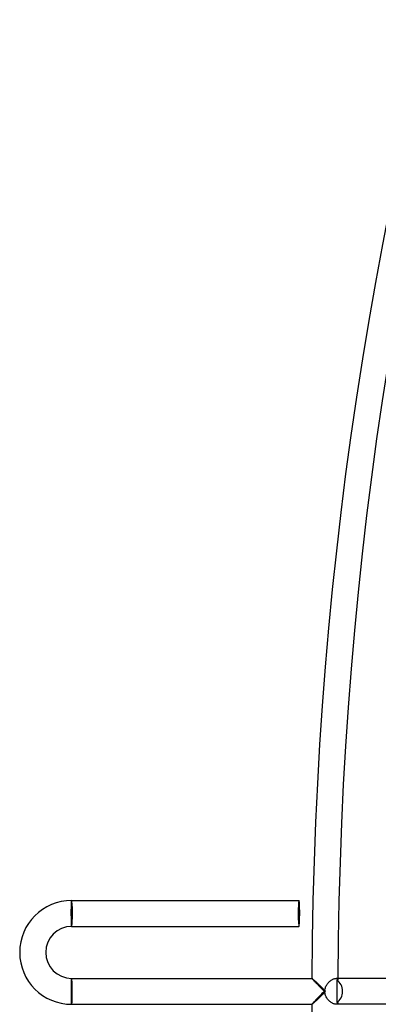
# Model space of a CAD drawing. Header units: millimetres. Extents: x -660 to 660, y -630 to 630.
# Tile 12 of 131: x -660 to -605, y -2 to 150. Entities that reach past the tile are written whole.
import ezdxf

# ---------------------------------------------------------------- set-up
doc = ezdxf.new("R2010")
doc.units = ezdxf.units.MM
doc.layers.add('HIDDEN', color=7, linetype='Continuous')
doc.layers.add('THICK', color=7, linetype='Continuous')

msp = doc.modelspace()

# ---------------------------------------------------------------- linework, layer by layer
at = {"layer": 'HIDDEN'}
for p, q in [((-652, 14), (-652, 13.9)), ((-652, 13.9), (-652, 10.1)), ((-652, 10.1), (-652, 10)), ((-652, 1.9), (-652, 2)), ((-652, -1.9), (-652, 1.9)), ((-614.99, 2), (-615, 2)), ((-615, 2), (-615, 2)), ((-615, 2), (-615, 2)), ((-615, 2), (-615, 2)), ((-615, 2), (-615, 2)), ((-614.98, 2), (-614.99, 2)), ((-614.99, 2), (-614.99, 2)), ((-614.97, 1.99), (-614.98, 2)), ((-614.94, 1.97), (-614.97, 1.99)), ((-614.92, 1.94), (-614.94, 1.97)), ((-614.88, 1.91), (-614.92, 1.94)), ((-614.84, 1.88), (-614.88, 1.91)), ((-614.79, 1.84), (-614.84, 1.88)), ((-614.74, 1.79), (-614.79, 1.84)), ((-614.69, 1.74), (-614.74, 1.79)), ((-614.63, 1.69), (-614.69, 1.74)), ((-614.57, 1.63), (-614.63, 1.69)), ((-614.5, 1.57), (-614.57, 1.63)), ((-614.43, 1.5), (-614.5, 1.57)), ((-611.27, 2), (-611.21, 2)), ((-611.21, 2), (-611.15, 1.99)), ((-611.15, 1.99), (-611.11, 1.97)), ((-611.12, 1.74), (-611.15, 1.74)), ((-611.15, 1.74), (-611.15, 1.45)), ((-611.09, 1.75), (-611.12, 1.74)), ((-611.11, 1.97), (-611.07, 1.95)), ((-611.07, 1.76), (-611.09, 1.75)), ((-611.07, 1.95), (-611.04, 1.93)), ((-611.05, 1.77), (-611.07, 1.76)), ((-611.03, 1.78), (-611.05, 1.77)), ((-611.04, 1.93), (-611.01, 1.91)), ((-611.02, 1.8), (-611.03, 1.78)), ((-611.01, 1.81), (-611.02, 1.8)), ((-611.01, 1.91), (-611, 1.88)), ((-611, 1.83), (-611.01, 1.81)), ((-611, 1.88), (-611, 1.86)), ((-611, 1.86), (-611, 1.84)), ((-611, 1.84), (-611, 1.83)), ((-614.36, 1.44), (-614.43, 1.5)), ((-614.29, 1.37), (-614.36, 1.44)), ((-614.21, 1.29), (-614.29, 1.37)), ((-614.14, 1.22), (-614.21, 1.29)), ((-614.06, 1.15), (-614.14, 1.22)), ((-613.98, 1.07), (-614.06, 1.15)), ((-613.9, 0.99), (-613.98, 1.07)), ((-613.82, 0.91), (-613.9, 0.99)), ((-613.73, 0.83), (-613.82, 0.91)), ((-613.65, 0.75), (-613.73, 0.83)), ((-613.57, 0.67), (-613.65, 0.75)), ((-613.48, 0.58), (-613.57, 0.67)), ((-613.4, 0.5), (-613.48, 0.58)), ((-613.32, 0.42), (-613.4, 0.5)), ((-613.23, 0.33), (-613.32, 0.42)), ((-613.15, 0.25), (-613.23, 0.33)), ((-613.07, 0.17), (-613.15, 0.25)), ((-612.98, 0.08), (-613.07, 0.17)), ((-612.9, 0), (-612.98, 0.08)), ((-611.15, 1.45), (-611.15, 1.16)), ((-611.15, 1.16), (-611.15, 0.87)), ((-611.15, 0.87), (-611.15, 0.58)), ((-611.15, 0.58), (-611.15, 0.29)), ((-611.15, 0.29), (-611.15, 0)), ((-611.15, 0), (-611.15, -0.29)), ((-614.5, -1.57), (-614.41, -1.48)), ((-614.41, -1.48), (-614.32, -1.39)), ((-614.32, -1.39), (-614.22, -1.3)), ((-614.22, -1.3), (-614.11, -1.2)), ((-614.11, -1.2), (-614.01, -1.1)), ((-614.01, -1.1), (-613.9, -0.99)), ((-613.9, -0.99), (-613.8, -0.89)), ((-613.8, -0.89), (-613.69, -0.78)), ((-613.69, -0.78), (-613.57, -0.67)), ((-613.57, -0.67), (-613.46, -0.56)), ((-613.46, -0.56), (-613.35, -0.45)), ((-613.35, -0.45), (-613.24, -0.34)), ((-613.24, -0.34), (-613.12, -0.23)), ((-613.12, -0.23), (-613.01, -0.11)), ((-613.01, -0.11), (-612.9, 0)), ((-611.15, -0.29), (-611.15, -0.58)), ((-611.15, -0.58), (-611.15, -0.87)), ((-611.15, -0.87), (-611.15, -1.16)), ((-611.15, -1.16), (-611.15, -1.45)), ((-611.15, -1.45), (-611.15, -1.74)), ((-652, -2), (-652, -1.9)), ((-615, -2), (-615, -2)), ((-615, -2), (-615, -2)), ((-615, -2), (-615, -2)), ((-615, -2), (-615, -2)), ((-615, -2), (-614.99, -2)), ((-614.99, -2), (-614.98, -1.99)), ((-614.99, -2), (-614.99, -2)), ((-614.98, -1.99), (-614.95, -1.98)), ((-614.95, -1.98), (-614.92, -1.94)), ((-614.92, -1.94), (-614.87, -1.9)), ((-614.87, -1.9), (-614.81, -1.85)), ((-614.81, -1.85), (-614.74, -1.79)), ((-614.74, -1.79), (-614.67, -1.73)), ((-614.67, -1.73), (-614.59, -1.65)), ((-614.59, -1.65), (-614.5, -1.57)), ((-611.2, -2), (-611.27, -2)), ((-611.14, -1.98), (-611.2, -2)), ((-611.15, -1.74), (-611.12, -1.74)), ((-611.09, -1.97), (-611.14, -1.98)), ((-611.12, -1.74), (-611.09, -1.75)), ((-611.09, -1.75), (-611.07, -1.76)), ((-611.05, -1.94), (-611.09, -1.97)), ((-611.07, -1.76), (-611.05, -1.77)), ((-611.05, -1.77), (-611.03, -1.78)), ((-611.02, -1.92), (-611.05, -1.94)), ((-611.03, -1.78), (-611.02, -1.8)), ((-611.02, -1.8), (-611.01, -1.81)), ((-611, -1.89), (-611.02, -1.92)), ((-611.01, -1.81), (-611, -1.83)), ((-611, -1.83), (-611, -1.84)), ((-611, -1.84), (-611, -1.86)), ((-611, -1.86), (-611, -1.89))]:
    msp.add_line(p, q, dxfattribs=at)
for centre, major_axis, ratio, start_param, end_param in [((-652, 12), (0, 2), 0.05705, -1.570796, 0), ((-652, 12), (0, 1.9), 0.05705, 3.141593, 6.283185), ((-652, 12), (0, 2), 0.05705, -3.141593, -1.570796), ((-652, 0), (0, 2), 0.051215, -1.570796, 0), ((-652, 0), (0, -1.9), 0.051215, 0, 3.141593), ((-612.01, 0), (0, 2), 0.868101, -1.570796, -0.519018), ((-652, 0), (0, 2), 0.051215, -3.141593, -1.570796), ((-612.01, 0), (0, 2), 0.868101, -2.622574, -1.570796)]:
    msp.add_ellipse(centre, major_axis=major_axis, ratio=ratio, start_param=start_param, end_param=end_param, dxfattribs=at)
at = {"layer": 'THICK'}
for p, q in [((-652.04, 13.63), (-652.03, 13.68)), ((-652.03, 13.82), (-652.02, 13.86)), ((-652.03, 13.78), (-652.03, 13.82)), ((-652.03, 13.73), (-652.03, 13.78)), ((-652.03, 13.68), (-652.03, 13.73)), ((-652.02, 13.92), (-652.01, 13.94)), ((-652.02, 13.89), (-652.02, 13.92)), ((-652.02, 13.86), (-652.02, 13.89)), ((-652.01, 13.99), (-652, 14)), ((-652.01, 13.98), (-652.01, 13.99)), ((-652.01, 13.96), (-652.01, 13.98)), ((-652.01, 13.94), (-652.01, 13.96)), ((-652, 14), (-652, 14)), ((-652, 14), (-617, 14)), ((-652.06, 12.65), (-652.05, 12.74)), ((-652.06, 12.56), (-652.06, 12.65)), ((-652.06, 12.47), (-652.06, 12.56)), ((-652.06, 12.38), (-652.06, 12.47)), ((-652.06, 12.28), (-652.06, 12.38)), ((-652.06, 12.19), (-652.06, 12.28)), ((-652.06, 12.1), (-652.06, 12.19)), ((-652.05, 13.31), (-652.04, 13.38)), ((-652.05, 13.24), (-652.05, 13.31)), ((-652.05, 13.16), (-652.05, 13.24)), ((-652.05, 13.08), (-652.05, 13.16)), ((-652.05, 13), (-652.05, 13.08)), ((-652.05, 12.92), (-652.05, 13)), ((-652.05, 12.83), (-652.05, 12.92)), ((-652.05, 12.74), (-652.05, 12.83)), ((-652.04, 13.57), (-652.04, 13.63)), ((-652.04, 13.51), (-652.04, 13.57)), ((-652.04, 13.45), (-652.04, 13.51)), ((-652.04, 13.38), (-652.04, 13.45)), ((-652.06, 12), (-652.06, 12.1)), ((-652.06, 11.91), (-652.06, 12)), ((-652.06, 11.82), (-652.06, 11.91)), ((-652.06, 11.72), (-652.06, 11.82)), ((-652.06, 11.63), (-652.06, 11.72)), ((-652.05, 11.54), (-652.06, 11.63)), ((-652.05, 11.45), (-652.05, 11.54)), ((-652.05, 11.36), (-652.05, 11.45)), ((-652.05, 11.28), (-652.05, 11.36)), ((-652.05, 11.19), (-652.05, 11.28)), ((-652.05, 11.11), (-652.05, 11.19)), ((-652.05, 11.03), (-652.05, 11.11)), ((-652.05, 10.95), (-652.05, 11.03)), ((-652.04, 10.87), (-652.05, 10.95)), ((-652.04, 10.79), (-652.04, 10.87)), ((-652.04, 10.72), (-652.04, 10.79)), ((-652.04, 10.65), (-652.04, 10.72)), ((-652.04, 10.59), (-652.04, 10.65)), ((-652.04, 10.52), (-652.04, 10.59)), ((-652.03, 10.46), (-652.04, 10.52)), ((-652.03, 10.4), (-652.03, 10.46)), ((-652.03, 10.35), (-652.03, 10.4)), ((-652.03, 10.3), (-652.03, 10.35)), ((-652.03, 10.25), (-652.03, 10.3)), ((-652.02, 10.21), (-652.03, 10.25)), ((-652.02, 10.17), (-652.02, 10.21)), ((-652.02, 10.14), (-652.02, 10.17)), ((-652.02, 10.1), (-652.02, 10.14)), ((-652.01, 10.08), (-652.02, 10.1)), ((-652.01, 10.05), (-652.01, 10.08)), ((-652.01, 10.03), (-652.01, 10.05)), ((-652.01, 10.02), (-652.01, 10.03)), ((-652, 10.01), (-652.01, 10.02)), ((-652, 10), (-652, 10.01)), ((-652, 10), (-652, 10)), ((-652, 10), (-617, 10)), ((-652.02, 1.73), (-652.03, 1.68)), ((-652.03, 1.68), (-652.03, 1.63)), ((-652.03, 1.63), (-652.03, 1.57)), ((-652.03, 1.57), (-652.03, 1.51)), ((-652.01, 1.92), (-652.02, 1.89)), ((-652.02, 1.89), (-652.02, 1.86)), ((-652.02, 1.86), (-652.02, 1.82)), ((-652.02, 1.82), (-652.02, 1.78)), ((-652.02, 1.78), (-652.02, 1.73)), ((-652, 1.99), (-652.01, 1.98)), ((-652.01, 1.98), (-652.01, 1.96)), ((-652.01, 1.96), (-652.01, 1.94)), ((-652.01, 1.94), (-652.01, 1.92)), ((-652, 2), (-652, 2)), ((-652, 2), (-652, 1.99)), ((-652, 2), (-614.99, 2)), ((-615, 2), (-614.99, 1.98)), ((-614.99, 1.98), (-614.98, 1.96)), ((-614.98, 1.96), (-614.95, 1.93)), ((-614.95, 1.93), (-614.91, 1.89)), ((-614.91, 1.89), (-614.87, 1.84)), ((-614.87, 1.84), (-614.82, 1.78)), ((-614.82, 1.78), (-614.76, 1.71)), ((-614.76, 1.71), (-614.7, 1.64)), ((-614.7, 1.64), (-614.62, 1.56)), ((-614.62, 1.56), (-614.55, 1.48)), ((-612.32, 1.49), (-612.23, 1.57)), ((-612.23, 1.57), (-612.14, 1.64)), ((-612.14, 1.64), (-612.04, 1.71)), ((-612.04, 1.71), (-611.95, 1.77)), ((-611.95, 1.77), (-611.85, 1.83)), ((-611.85, 1.83), (-611.76, 1.88)), ((-611.76, 1.88), (-611.67, 1.92)), ((-611.67, 1.92), (-611.58, 1.95)), ((-611.58, 1.95), (-611.49, 1.97)), ((-611.49, 1.97), (-611.41, 1.99)), ((-611.41, 1.99), (-611.34, 2)), ((-611.34, 2), (-611.27, 2)), ((-603.25, 2), (-611.27, 2)), ((-652.04, 0.83), (-652.05, 0.74)), ((-652.05, 0.74), (-652.05, 0.65)), ((-652.05, 0.65), (-652.05, 0.56)), ((-652.05, 0.56), (-652.05, 0.47)), ((-652.05, 0.47), (-652.05, 0.38)), ((-652.05, 0.38), (-652.05, 0.28)), ((-652.05, 0.28), (-652.05, 0.19)), ((-652.05, 0.19), (-652.05, 0.1)), ((-652.05, 0.1), (-652.05, 0)), ((-652.05, 0), (-652.05, -0.09)), ((-652.03, 1.38), (-652.04, 1.31)), ((-652.04, 1.31), (-652.04, 1.24)), ((-652.04, 1.24), (-652.04, 1.16)), ((-652.04, 1.16), (-652.04, 1.08)), ((-652.04, 1.08), (-652.04, 1)), ((-652.04, 1), (-652.04, 0.92)), ((-652.04, 0.92), (-652.04, 0.83)), ((-652.03, 1.51), (-652.03, 1.45)), ((-652.03, 1.45), (-652.03, 1.38)), ((-614.55, 1.48), (-614.47, 1.4)), ((-614.47, 1.4), (-614.39, 1.31)), ((-614.39, 1.31), (-614.3, 1.22)), ((-614.3, 1.22), (-614.21, 1.13)), ((-614.21, 1.13), (-614.12, 1.03)), ((-614.12, 1.03), (-614.02, 0.93)), ((-614.02, 0.93), (-613.92, 0.83)), ((-613.92, 0.83), (-613.83, 0.73)), ((-613.83, 0.73), (-613.72, 0.63)), ((-613.72, 0.63), (-613.62, 0.53)), ((-613.62, 0.53), (-613.52, 0.42)), ((-613.52, 0.42), (-613.42, 0.32)), ((-613.42, 0.32), (-613.31, 0.21)), ((-613.31, 0.21), (-613.21, 0.11)), ((-613.1, 0), (-613.22, -0.12)), ((-613.21, 0.11), (-613.1, 0)), ((-613.02, 0), (-613.01, 0.14)), ((-613.01, -0.13), (-613.02, 0)), ((-613.01, 0.14), (-613, 0.27)), ((-613, 0.27), (-612.97, 0.4)), ((-612.97, 0.4), (-612.93, 0.53)), ((-612.93, 0.53), (-612.89, 0.66)), ((-612.89, 0.66), (-612.84, 0.78)), ((-612.84, 0.78), (-612.78, 0.89)), ((-612.78, 0.89), (-612.72, 1)), ((-612.72, 1), (-612.65, 1.11)), ((-612.65, 1.11), (-612.57, 1.21)), ((-612.57, 1.21), (-612.49, 1.31)), ((-612.49, 1.31), (-612.41, 1.4)), ((-612.41, 1.4), (-612.32, 1.49)), ((-652.05, -0.09), (-652.05, -0.18)), ((-652.05, -0.18), (-652.05, -0.28)), ((-652.05, -0.28), (-652.05, -0.37)), ((-652.05, -0.37), (-652.05, -0.46)), ((-652.05, -0.46), (-652.05, -0.55)), ((-652.05, -0.55), (-652.05, -0.64)), ((-652.05, -0.64), (-652.05, -0.72)), ((-652.05, -0.72), (-652.05, -0.81)), ((-652.05, -0.81), (-652.05, -0.89)), ((-652.05, -0.89), (-652.05, -0.97)), ((-652.05, -0.97), (-652.05, -1.05)), ((-652.05, -1.05), (-652.04, -1.13)), ((-652.04, -1.13), (-652.04, -1.21)), ((-652.04, -1.21), (-652.04, -1.28)), ((-652.04, -1.28), (-652.04, -1.35)), ((-652.04, -1.35), (-652.04, -1.41)), ((-652.04, -1.41), (-652.04, -1.48)), ((-652.04, -1.48), (-652.03, -1.54)), ((-614.53, -1.47), (-614.62, -1.56)), ((-614.44, -1.37), (-614.53, -1.47)), ((-614.34, -1.27), (-614.44, -1.37)), ((-614.24, -1.16), (-614.34, -1.27)), ((-614.14, -1.05), (-614.24, -1.16)), ((-614.03, -0.94), (-614.14, -1.05)), ((-613.92, -0.83), (-614.03, -0.94)), ((-613.81, -0.71), (-613.92, -0.83)), ((-613.69, -0.6), (-613.81, -0.71)), ((-613.58, -0.48), (-613.69, -0.6)), ((-613.46, -0.36), (-613.58, -0.48)), ((-613.34, -0.24), (-613.46, -0.36)), ((-613.22, -0.12), (-613.34, -0.24)), ((-613, -0.25), (-613.01, -0.13)), ((-612.97, -0.38), (-613, -0.25)), ((-612.94, -0.51), (-612.97, -0.38)), ((-612.9, -0.63), (-612.94, -0.51)), ((-612.85, -0.75), (-612.9, -0.63)), ((-612.8, -0.86), (-612.85, -0.75)), ((-612.73, -0.98), (-612.8, -0.86)), ((-612.66, -1.09), (-612.73, -0.98)), ((-612.59, -1.19), (-612.66, -1.09)), ((-612.51, -1.29), (-612.59, -1.19)), ((-612.43, -1.38), (-612.51, -1.29)), ((-612.34, -1.47), (-612.43, -1.38)), ((-612.25, -1.56), (-612.34, -1.47)), ((-652.03, -1.54), (-652.03, -1.6)), ((-652.03, -1.6), (-652.03, -1.65)), ((-652.03, -1.65), (-652.03, -1.7)), ((-652.03, -1.7), (-652.03, -1.75)), ((-652.03, -1.75), (-652.02, -1.79)), ((-652.02, -1.79), (-652.02, -1.83)), ((-652.02, -1.83), (-652.02, -1.86)), ((-652.02, -1.86), (-652.02, -1.9)), ((-652.02, -1.9), (-652.02, -1.92)), ((-652.02, -1.92), (-652.01, -1.95)), ((-652.01, -1.95), (-652.01, -1.97)), ((-652.01, -1.97), (-652.01, -1.98)), ((-652.01, -1.98), (-652.01, -1.99)), ((-652.01, -1.99), (-652, -2)), ((-652, -2), (-652, -2)), ((-652, -2), (-614.99, -2)), ((-614.99, -1.98), (-615, -2)), ((-614.97, -1.95), (-614.99, -1.98)), ((-614.94, -1.91), (-614.97, -1.95)), ((-614.89, -1.86), (-614.94, -1.91)), ((-614.84, -1.8), (-614.89, -1.86)), ((-614.77, -1.72), (-614.84, -1.8)), ((-614.7, -1.64), (-614.77, -1.72)), ((-614.62, -1.56), (-614.7, -1.64)), ((-612.15, -1.63), (-612.25, -1.56)), ((-612.06, -1.7), (-612.15, -1.63)), ((-611.96, -1.77), (-612.06, -1.7)), ((-611.86, -1.82), (-611.96, -1.77)), ((-611.77, -1.87), (-611.86, -1.82)), ((-611.67, -1.91), (-611.77, -1.87)), ((-611.58, -1.94), (-611.67, -1.91)), ((-611.5, -1.97), (-611.58, -1.94)), ((-611.42, -1.99), (-611.5, -1.97)), ((-611.34, -2), (-611.42, -1.99)), ((-611.27, -2), (-611.34, -2)), ((-603.25, -2), (-611.27, -2))]:
    msp.add_line(p, q, dxfattribs=at)
for centre, radius, start, end in [((0, 0), 615, 144.18609, 179.81392), ((0, 0), 611, 144.18752, 179.81243), ((-652, 6), 8, 90, 270), ((-652, 6), 4, 90, 270), ((0, 0), 615, 180.18608, 215.81391)]:
    msp.add_arc(centre, radius, start, end, dxfattribs=at)
for start_param, end_param in [(-3.141593, -1.570796), (1.570796, 3.141593), (-1.570796, 0), (0, 1.570796)]:
    msp.add_ellipse((-617, 12), major_axis=(0, -2), ratio=0.05705, start_param=start_param, end_param=end_param, dxfattribs=at)

doc.saveas('drawing.dxf')
